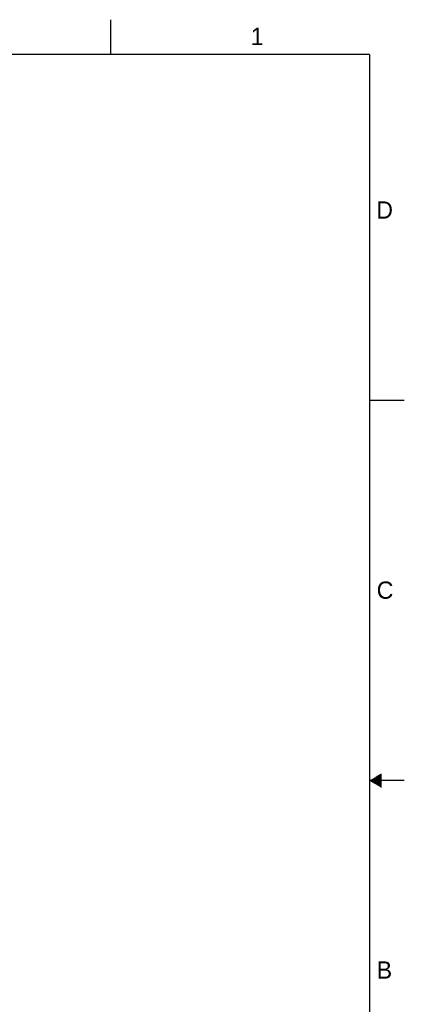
# Model space of a CAD drawing. Header units: inches. Extents: x 0 to 34, y 0 to 22.
# Tile 98 of 98: x 28.4 to 34, y 7.8 to 22. Entities that reach past the tile are written whole.
import ezdxf

# ---------------------------------------------------------------- set-up
doc = ezdxf.new("R2010")
doc.units = ezdxf.units.IN
doc.header["$LTSCALE"] = 1.87
doc.header["$MEASUREMENT"] = 0
doc.layers.get('0').update_dxf_attribs({"linetype": 'CONTINUOUS'})
doc.styles.get("Standard").update_dxf_attribs({"font": 'txt', "width": 0.8})

msp = doc.modelspace()

# ---------------------------------------------------------------- linework, layer by layer
at = {"color": 2, "linetype": 'CONTINUOUS'}
for p, q in [((29.75, 22), (29.75, 21.5)), ((33.5, 16.5), (34, 16.5)), ((34, 11), (33.5, 11)), ((33.5173, 11.01), (33.6697, 11.01)), ((33.5173, 10.99), (33.6697, 10.99)), ((33.5347, 11.02), (33.6697, 11.02)), ((33.5347, 10.98), (33.6697, 10.98)), ((33.552, 11.03), (33.6697, 11.03)), ((33.552, 10.97), (33.6697, 10.97)), ((33.5693, 11.04), (33.6697, 11.04)), ((33.5866, 11.05), (33.6697, 11.05)), ((33.6039, 11.06), (33.6697, 11.06)), ((33.6213, 11.07), (33.6697, 11.07)), ((33.6386, 11.08), (33.6697, 11.08)), ((33.6559, 11.09), (33.6697, 11.09)), ((33.5693, 10.96), (33.6697, 10.96)), ((33.5866, 10.95), (33.6697, 10.95)), ((33.6039, 10.94), (33.6697, 10.94)), ((33.6213, 10.93), (33.6697, 10.93)), ((33.6386, 10.92), (33.6697, 10.92)), ((33.6559, 10.91), (33.6697, 10.91))]:
    msp.add_line(p, q, dxfattribs=at)
at = {"color": 7, "linetype": 'CONTINUOUS', "const_width": 0.02}
for points in [[(33.5, 21.5), (0.5, 21.5)], [(33.5, 0.5), (33.5, 21.5)]]:
    msp.add_lwpolyline(points, dxfattribs=at)

# ---------------------------------------------------------------- texts
at = {"color": 2, "linetype": 'CONTINUOUS'}
for s, p in [('1', (31.7781, 21.6326)), ('D', (33.5947, 19.1236)), ('C', (33.6004, 13.6267)), ('B', (33.6006, 8.1345))]:
    msp.add_text(s, height=0.25, dxfattribs=at).set_placement(p)

doc.saveas('drawing.dxf')
